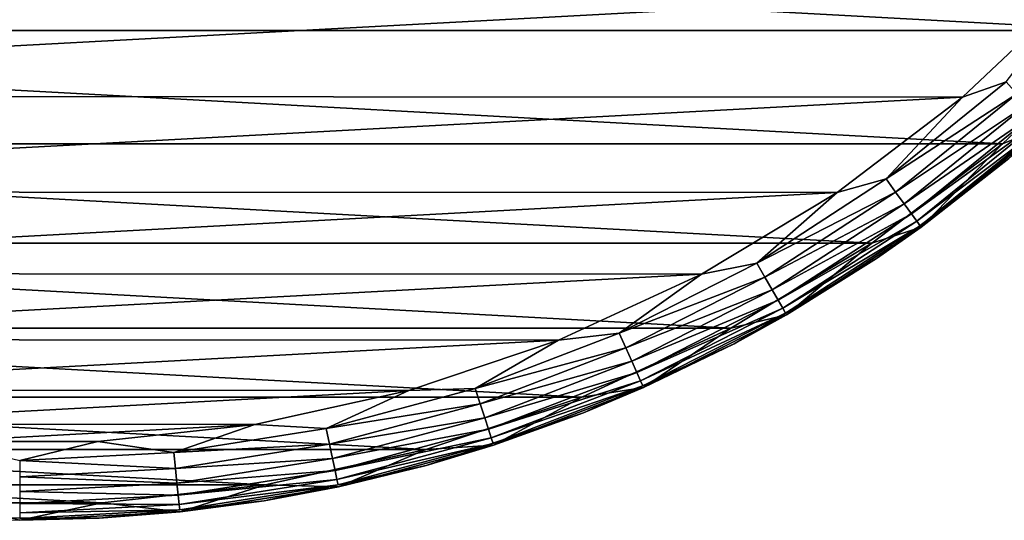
# Model space of a CAD drawing. Header units: metres. Extents: x -139 to 105, y -30 to 40.
# Tile 131 of 153: x 75 to 94, y -30 to -20. Entities that reach past the tile are written whole.
import ezdxf

# ---------------------------------------------------------------- set-up
doc = ezdxf.new("R2010")
doc.units = ezdxf.units.M
doc.layers.add('solid_150_SW0003', color=7, linetype='CONTINUOUS')

msp = doc.modelspace()

# ---------------------------------------------------------------- linework, layer by layer
at = {"layer": 'solid_150_SW0003'}
for points in [[(96.563995, -20.422474, 3.637949), (53.436005, -20.422474, 3.637949), (51.356461, -17.972895, 3.637949)], [(98.643539, -17.972895, 3.637949), (96.563995, -20.422474, 3.637949), (51.356461, -17.972895, 3.637949)], [(95.688896, -19.601355, 23.637949), (54.290783, -19.579901, 23.637949), (56.533897, -21.70763, 23.637949)], [(95.688896, -19.601355, 23.637949), (56.533897, -21.70763, 23.637949), (93.443436, -21.72687, 23.637949)], [(95.688896, -19.601355, 23.637949), (93.443436, -21.72687, 23.637949), (94.292465, -21.426456, 23.600716)], [(94.225502, -22.637026, 3.637949), (55.774498, -22.637026, 3.637949), (53.436005, -20.422474, 3.637949)], [(96.563995, -20.422474, 3.637949), (94.225502, -22.637026, 3.637949), (53.436005, -20.422474, 3.637949)], [(95.073807, -22.294449, 3.937949), (94.225502, -22.637026, 3.637949), (96.563995, -20.422474, 3.637949)], [(93.443436, -21.72687, 23.637949), (91.947105, -23.325691, 23.600716), (94.292465, -21.426456, 23.600716)], [(94.504898, -21.662384, 23.489986), (94.292465, -21.426456, 23.600716), (91.947105, -23.325691, 23.600716)], [(93.443436, -21.72687, 23.637949), (56.533897, -21.70763, 23.637949), (58.985909, -23.574783, 23.637949)], [(93.443436, -21.72687, 23.637949), (58.985909, -23.574783, 23.637949), (90.989418, -23.591534, 23.637949)], [(93.443436, -21.72687, 23.637949), (90.989418, -23.591534, 23.637949), (91.947105, -23.325691, 23.600716)], [(94.504898, -21.662384, 23.489986), (91.947105, -23.325691, 23.600716), (92.133713, -23.582531, 23.489986)], [(94.504898, -21.662384, 23.489986), (92.133713, -23.582531, 23.489986), (94.695488, -21.874056, 23.311325)], [(92.133713, -23.582531, 23.489986), (92.301132, -23.812965, 23.311325), (94.695488, -21.874056, 23.311325)], [(94.695488, -21.874056, 23.311325), (92.301132, -23.812965, 23.311325), (94.85466, -22.050837, 23.073709)], [(92.301132, -23.812965, 23.311325), (92.440956, -24.005417, 23.073709), (94.85466, -22.050837, 23.073709)], [(94.85466, -22.050837, 23.073709), (92.440956, -24.005417, 23.073709), (94.974426, -22.183844, 22.789078)], [(92.440956, -24.005417, 23.073709), (92.546158, -24.150215, 22.789078), (94.974426, -22.183844, 22.789078)], [(94.974426, -22.183844, 22.789078), (92.546158, -24.150215, 22.789078), (95.048752, -22.266396, 22.471731)], [(92.546158, -24.150215, 22.789078), (92.61145, -24.240084, 22.471731), (95.048752, -22.266396, 22.471731)], [(95.048752, -22.266396, 22.471731), (92.61145, -24.240084, 22.471731), (94.347504, -22.927582, 22.137949)], [(92.633423, -24.270609, 3.937949), (94.225502, -22.637026, 3.637949), (95.073807, -22.294449, 3.937949)], [(92.633423, -24.270609, 3.937949), (95.073807, -22.294449, 3.937949), (94.347504, -22.927582, 22.137949)], [(91.669731, -24.580061, 3.637949), (58.330269, -24.580061, 3.637949), (55.774498, -22.637026, 3.637949)], [(94.225502, -22.637026, 3.637949), (91.669731, -24.580061, 3.637949), (55.774498, -22.637026, 3.637949)], [(92.633423, -24.270609, 3.937949), (91.669731, -24.580061, 3.637949), (94.225502, -22.637026, 3.637949)], [(92.633423, -24.270609, 3.937949), (94.347504, -22.927582, 22.137949), (91.759018, -24.882431, 22.137949)], [(92.61145, -24.240084, 22.471731), (91.759018, -24.882431, 22.137949), (94.347504, -22.927582, 22.137949)], [(90.989418, -23.591534, 23.637949), (89.416069, -24.969366, 23.600716), (91.947105, -23.325691, 23.600716)], [(92.133713, -23.582531, 23.489986), (91.947105, -23.325691, 23.600716), (89.416069, -24.969366, 23.600716)], [(90.989418, -23.591534, 23.637949), (58.985909, -23.574783, 23.637949), (61.634369, -25.171408, 23.637949)], [(90.989418, -23.591534, 23.637949), (61.634369, -25.171408, 23.637949), (88.33934, -25.185352, 23.637949)], [(90.989418, -23.591534, 23.637949), (88.33934, -25.185352, 23.637949), (89.416069, -24.969366, 23.600716)], [(92.133713, -23.582531, 23.489986), (89.416069, -24.969366, 23.600716), (89.574806, -25.244305, 23.489986)], [(92.133713, -23.582531, 23.489986), (89.574806, -25.244305, 23.489986), (92.301132, -23.812965, 23.311325)], [(89.574806, -25.244305, 23.489986), (89.717224, -25.490976, 23.311325), (92.301132, -23.812965, 23.311325)], [(92.301132, -23.812965, 23.311325), (89.717224, -25.490976, 23.311325), (92.440956, -24.005417, 23.073709)], [(89.717224, -25.490976, 23.311325), (89.836166, -25.696989, 23.073709), (92.440956, -24.005417, 23.073709)], [(92.440956, -24.005417, 23.073709), (89.836166, -25.696989, 23.073709), (92.546158, -24.150215, 22.789078)], [(89.836166, -25.696989, 23.073709), (89.925652, -25.85199, 22.789078), (92.546158, -24.150215, 22.789078)], [(92.546158, -24.150215, 22.789078), (89.925652, -25.85199, 22.789078), (92.61145, -24.240084, 22.471731)], [(89.925652, -25.85199, 22.789078), (89.981194, -25.948193, 22.471731), (92.61145, -24.240084, 22.471731)], [(92.61145, -24.240084, 22.471731), (89.981194, -25.948193, 22.471731), (91.759018, -24.882431, 22.137949)], [(90, -25.980762, 3.937949), (91.669731, -24.580061, 3.637949), (92.633423, -24.270609, 3.937949)], [(90, -25.980762, 3.937949), (92.633423, -24.270609, 3.937949), (91.759018, -24.882431, 22.137949)], [(88.909676, -26.24119, 3.637949), (61.090324, -26.24119, 3.637949), (58.330269, -24.580061, 3.637949)], [(91.669731, -24.580061, 3.637949), (88.909676, -26.24119, 3.637949), (58.330269, -24.580061, 3.637949)], [(90, -25.980762, 3.937949), (88.909676, -26.24119, 3.637949), (91.669731, -24.580061, 3.637949)], [(88.33934, -25.185352, 23.637949), (86.727089, -26.339472, 23.600716), (89.416069, -24.969366, 23.600716)], [(89.574806, -25.244305, 23.489986), (89.416069, -24.969366, 23.600716), (86.727089, -26.339472, 23.600716)], [(90, -25.980762, 3.937949), (91.759018, -24.882431, 22.137949), (88.974602, -26.546385, 22.137949)], [(89.981194, -25.948193, 22.471731), (88.974602, -26.546385, 22.137949), (91.759018, -24.882431, 22.137949)], [(88.33934, -25.185352, 23.637949), (61.634369, -25.171408, 23.637949), (64.432549, -26.467632, 23.637949)], [(88.33934, -25.185352, 23.637949), (64.432549, -26.467632, 23.637949), (85.539818, -26.478649, 23.637949)], [(88.33934, -25.185352, 23.637949), (85.539818, -26.478649, 23.637949), (86.727089, -26.339472, 23.600716)], [(89.574806, -25.244305, 23.489986), (86.727089, -26.339472, 23.600716), (86.856216, -26.629496, 23.489986)], [(89.574806, -25.244305, 23.489986), (86.856216, -26.629496, 23.489986), (89.717224, -25.490976, 23.311325)], [(86.856216, -26.629496, 23.489986), (86.972069, -26.889704, 23.311325), (89.717224, -25.490976, 23.311325)], [(89.717224, -25.490976, 23.311325), (86.972069, -26.889704, 23.311325), (89.836166, -25.696989, 23.073709)], [(86.972069, -26.889704, 23.311325), (87.068825, -27.107019, 23.073709), (89.836166, -25.696989, 23.073709)], [(89.836166, -25.696989, 23.073709), (87.068825, -27.107019, 23.073709), (89.925652, -25.85199, 22.789078)], [(87.068825, -27.107019, 23.073709), (87.141617, -27.270527, 22.789078), (89.925652, -25.85199, 22.789078)], [(89.925652, -25.85199, 22.789078), (87.141617, -27.270527, 22.789078), (89.981194, -25.948193, 22.471731)], [(87.141617, -27.270527, 22.789078), (87.186806, -27.372007, 22.471731), (89.981194, -25.948193, 22.471731)], [(89.981194, -25.948193, 22.471731), (87.186806, -27.372007, 22.471731), (88.974602, -26.546385, 22.137949)], [(87.202255, -27.406294, 3.937949), (88.909676, -26.24119, 3.637949), (90, -25.980762, 3.937949)], [(87.202255, -27.406294, 3.937949), (90, -25.980762, 3.937949), (88.974602, -26.546385, 22.137949)], [(85.993904, -27.589436, 3.637949), (64.006096, -27.589436, 3.637949), (61.090324, -26.24119, 3.637949)], [(88.909676, -26.24119, 3.637949), (85.993904, -27.589436, 3.637949), (61.090324, -26.24119, 3.637949)], [(85.539818, -26.478649, 23.637949), (83.909622, -27.420996, 23.600716), (86.727089, -26.339472, 23.600716)], [(86.856216, -26.629496, 23.489986), (86.727089, -26.339472, 23.600716), (83.909622, -27.420996, 23.600716)], [(87.202255, -27.406294, 3.937949), (85.993904, -27.589436, 3.637949), (88.909676, -26.24119, 3.637949)], [(85.539818, -26.478649, 23.637949), (64.432549, -26.467632, 23.637949), (67.357048, -27.456047, 23.637949)], [(85.539818, -26.478649, 23.637949), (67.357048, -27.456047, 23.637949), (82.614265, -27.464016, 23.637949)], [(85.539818, -26.478649, 23.637949), (82.614265, -27.464016, 23.637949), (83.909622, -27.420996, 23.600716)], [(87.202255, -27.406294, 3.937949), (88.974602, -26.546385, 22.137949), (86.02681, -27.89999, 22.137949)], [(87.186806, -27.372007, 22.471731), (86.02681, -27.89999, 22.137949), (88.974602, -26.546385, 22.137949)], [(86.856216, -26.629496, 23.489986), (83.909622, -27.420996, 23.600716), (84.007729, -27.722929, 23.489986)], [(86.856216, -26.629496, 23.489986), (84.007729, -27.722929, 23.489986), (86.972069, -26.889704, 23.311325)], [(84.007729, -27.722929, 23.489986), (84.095741, -27.99382, 23.311325), (86.972069, -26.889704, 23.311325)], [(86.972069, -26.889704, 23.311325), (84.095741, -27.99382, 23.311325), (87.068825, -27.107019, 23.073709)], [(84.095741, -27.99382, 23.311325), (84.16925, -28.22006, 23.073709), (87.068825, -27.107019, 23.073709)], [(87.068825, -27.107019, 23.073709), (84.16925, -28.22006, 23.073709), (87.141617, -27.270527, 22.789078)], [(84.16925, -28.22006, 23.073709), (84.224564, -28.39028, 22.789078), (87.141617, -27.270527, 22.789078)], [(87.141617, -27.270527, 22.789078), (84.224564, -28.39028, 22.789078), (87.186806, -27.372007, 22.471731)], [(82.614265, -27.464016, 23.637949), (67.357048, -27.456047, 23.637949), (70.374382, -28.121422, 23.637949)], [(82.614265, -27.464016, 23.637949), (70.374382, -28.121422, 23.637949), (79.596237, -28.126238, 23.637949)], [(82.614265, -27.464016, 23.637949), (79.596237, -28.126238, 23.637949), (80.994537, -28.202089, 23.600716)], [(82.614265, -27.464016, 23.637949), (80.994537, -28.202089, 23.600716), (83.909622, -27.420996, 23.600716)], [(84.007729, -27.722929, 23.489986), (83.909622, -27.420996, 23.600716), (80.994537, -28.202089, 23.600716)], [(84.224564, -28.39028, 22.789078), (84.258888, -28.495928, 22.471731), (87.186806, -27.372007, 22.471731)], [(87.186806, -27.372007, 22.471731), (84.258888, -28.495928, 22.471731), (86.02681, -27.89999, 22.137949)], [(84.27066, -28.531649, 3.937949), (85.993904, -27.589436, 3.637949), (87.202255, -27.406294, 3.937949)], [(84.27066, -28.531649, 3.937949), (87.202255, -27.406294, 3.937949), (86.02681, -27.89999, 22.137949)], [(82.946785, -28.617088, 3.637949), (67.053215, -28.617088, 3.637949), (64.006096, -27.589436, 3.637949)], [(85.993904, -27.589436, 3.637949), (82.946785, -28.617088, 3.637949), (64.006096, -27.589436, 3.637949)], [(84.007729, -27.722929, 23.489986), (80.994537, -28.202089, 23.600716), (81.060547, -28.512623, 23.489986)], [(84.007729, -27.722929, 23.489986), (81.060547, -28.512623, 23.489986), (84.095741, -27.99382, 23.311325)], [(84.27066, -28.531649, 3.937949), (82.946785, -28.617088, 3.637949), (85.993904, -27.589436, 3.637949)], [(84.27066, -28.531649, 3.937949), (86.02681, -27.89999, 22.137949), (82.950111, -28.927423, 22.137949)], [(84.258888, -28.495928, 22.471731), (82.950111, -28.927423, 22.137949), (86.02681, -27.89999, 22.137949)], [(81.060547, -28.512623, 23.489986), (81.119766, -28.791231, 23.311325), (84.095741, -27.99382, 23.311325)], [(84.095741, -27.99382, 23.311325), (81.119766, -28.791231, 23.311325), (84.16925, -28.22006, 23.073709)], [(79.596237, -28.126238, 23.637949), (70.374382, -28.121422, 23.637949), (73.438652, -28.456863, 23.637949)], [(79.596237, -28.126238, 23.637949), (73.438652, -28.456863, 23.637949), (76.531624, -28.458479, 23.637949)], [(79.596237, -28.126238, 23.637949), (76.531624, -28.458479, 23.637949), (78.013779, -28.674194, 23.600716)], [(79.596237, -28.126238, 23.637949), (78.013779, -28.674194, 23.600716), (80.994537, -28.202089, 23.600716)], [(81.060547, -28.512623, 23.489986), (80.994537, -28.202089, 23.600716), (78.013779, -28.674194, 23.600716)], [(81.119766, -28.791231, 23.311325), (81.16922, -29.023916, 23.073709), (84.16925, -28.22006, 23.073709)], [(84.16925, -28.22006, 23.073709), (81.16922, -29.023916, 23.073709), (84.224564, -28.39028, 22.789078)], [(76.531624, -28.458479, 23.637949), (73.438652, -28.456863, 23.637949), (75, -28.83214, 23.600716)], [(76.531624, -28.458479, 23.637949), (75, -28.83214, 23.600716), (78.013779, -28.674194, 23.600716)], [(81.16922, -29.023916, 23.073709), (81.206436, -29.198984, 22.789078), (84.224564, -28.39028, 22.789078)], [(84.224564, -28.39028, 22.789078), (81.206436, -29.198984, 22.789078), (84.258888, -28.495928, 22.471731)], [(81.206436, -29.198984, 22.789078), (81.22953, -29.307642, 22.471731), (84.258888, -28.495928, 22.471731)], [(84.258888, -28.495928, 22.471731), (81.22953, -29.307642, 22.471731), (82.950111, -28.927423, 22.137949)], [(79.803215, -29.3083, 3.637949), (70.196785, -29.3083, 3.637949), (67.053215, -28.617088, 3.637949)], [(82.946785, -28.617088, 3.637949), (79.803215, -29.3083, 3.637949), (67.053215, -28.617088, 3.637949)], [(78.046967, -28.989927, 23.489986), (78.013779, -28.674194, 23.600716), (75, -28.83214, 23.600716)], [(81.060547, -28.512623, 23.489986), (78.013779, -28.674194, 23.600716), (78.046967, -28.989927, 23.489986)], [(81.060547, -28.512623, 23.489986), (78.046967, -28.989927, 23.489986), (81.119766, -28.791231, 23.311325)], [(81.237198, -29.34446, 3.937949), (79.803215, -29.3083, 3.637949), (82.946785, -28.617088, 3.637949)], [(81.237198, -29.34446, 3.937949), (82.946785, -28.617088, 3.637949), (84.27066, -28.531649, 3.937949)], [(81.237198, -29.34446, 3.937949), (84.27066, -28.531649, 3.937949), (82.950111, -28.927423, 22.137949)], [(78.046967, -28.989927, 23.489986), (75, -28.83214, 23.600716), (75, -29.149612, 23.489986)], [(78.046967, -28.989927, 23.489986), (78.076736, -29.273199, 23.311325), (81.119766, -28.791231, 23.311325)], [(81.119766, -28.791231, 23.311325), (78.076736, -29.273199, 23.311325), (81.16922, -29.023916, 23.073709)], [(78.046967, -28.989927, 23.489986), (75, -29.149612, 23.489986), (78.076736, -29.273199, 23.311325)], [(78.076736, -29.273199, 23.311325), (78.101601, -29.509779, 23.073709), (81.16922, -29.023916, 23.073709)], [(81.16922, -29.023916, 23.073709), (78.101601, -29.509779, 23.073709), (81.206436, -29.198984, 22.789078)], [(81.237198, -29.34446, 3.937949), (82.950111, -28.927423, 22.137949), (79.780464, -29.616671, 22.137949)], [(81.22953, -29.307642, 22.471731), (79.780464, -29.616671, 22.137949), (82.950111, -28.927423, 22.137949)], [(75, -29.149612, 23.489986), (75, -29.434444, 23.311325), (78.076736, -29.273199, 23.311325)], [(78.076736, -29.273199, 23.311325), (75, -29.434444, 23.311325), (78.101601, -29.509779, 23.073709)], [(78.101601, -29.509779, 23.073709), (78.120308, -29.687778, 22.789078), (81.206436, -29.198984, 22.789078)], [(81.206436, -29.198984, 22.789078), (78.120308, -29.687778, 22.789078), (81.22953, -29.307642, 22.471731)], [(76.61097, -29.655928, 3.637949), (73.38903, -29.655928, 3.637949), (70.196785, -29.3083, 3.637949)], [(79.803215, -29.3083, 3.637949), (76.61097, -29.655928, 3.637949), (70.196785, -29.3083, 3.637949)], [(75, -29.434444, 23.311325), (75, -29.672327, 23.073709), (78.101601, -29.509779, 23.073709)], [(78.135658, -29.835678, 3.937949), (76.61097, -29.655928, 3.637949), (79.803215, -29.3083, 3.637949)], [(78.120308, -29.687778, 22.789078), (78.13192, -29.798254, 22.471731), (81.22953, -29.307642, 22.471731)], [(81.22953, -29.307642, 22.471731), (78.13192, -29.798254, 22.471731), (79.780464, -29.616671, 22.137949)], [(78.135658, -29.835678, 3.937949), (79.803215, -29.3083, 3.637949), (81.237198, -29.34446, 3.937949)], [(78.135658, -29.835678, 3.937949), (81.237198, -29.34446, 3.937949), (79.780464, -29.616671, 22.137949)], [(75, -30, 3.937949), (73.38903, -29.655928, 3.637949), (76.61097, -29.655928, 3.637949)], [(78.101601, -29.509779, 23.073709), (75, -29.672327, 23.073709), (78.120308, -29.687778, 22.789078)], [(78.135658, -29.835678, 3.937949), (75, -30, 3.937949), (76.61097, -29.655928, 3.637949)], [(78.135658, -29.835678, 3.937949), (79.780464, -29.616671, 22.137949), (76.554932, -29.959677, 22.137949)], [(78.13192, -29.798254, 22.471731), (76.554932, -29.959677, 22.137949), (79.780464, -29.616671, 22.137949)], [(75, -29.672327, 23.073709), (75, -29.851307, 22.789078), (78.120308, -29.687778, 22.789078)], [(78.120308, -29.687778, 22.789078), (75, -29.851307, 22.789078), (78.13192, -29.798254, 22.471731)], [(78.13192, -29.798254, 22.471731), (75, -29.962393, 22.471731), (76.554932, -29.959677, 22.137949)], [(75, -29.851307, 22.789078), (75, -29.962393, 22.471731), (78.13192, -29.798254, 22.471731)], [(78.135658, -29.835678, 3.937949), (76.554932, -29.959677, 22.137949), (75, -30, 3.937949)], [(76.554932, -29.959677, 22.137949), (73.311218, -29.952429, 22.137949), (75, -30, 3.937949)], [(75, -29.962393, 22.471731), (73.311218, -29.952429, 22.137949), (76.554932, -29.959677, 22.137949)]]:
    msp.add_3dface(points, dxfattribs=at)

doc.saveas('drawing.dxf')
